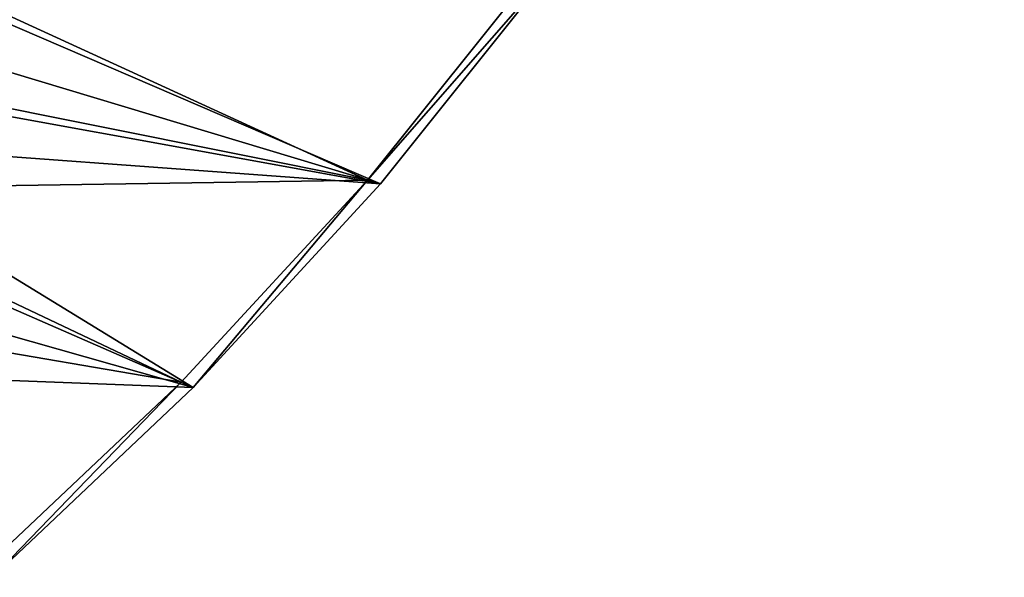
# Model space of a CAD drawing. Header units: metres. Extents: x 0 to 1501, y -1015 to 0.
# Tile 71 of 107: x 1183 to 1420, y -774 to -639. Entities that reach past the tile are written whole.
import ezdxf

# ---------------------------------------------------------------- set-up
doc = ezdxf.new("R2010")
doc.units = ezdxf.units.M

msp = doc.modelspace()

# ---------------------------------------------------------------- linework, layer by layer
at = {"layer": 'None'}
for points in [[(1266.688721, -677.786194, -3), (1135.76123, -651.581543, -3), (1145.73999, -622.274109, -3)], [(1308.194214, -625.953491, -3), (1266.688721, -677.786194, -3), (1145.73999, -622.274109, -3)], [(1138.876709, -639.219055), (1269.824219, -678.738953), (1143.796997, -624.352478)], [(1269.824219, -678.738953), (1311.470947, -626.575562), (1143.796997, -624.352478)], [(1308.194214, -625.953491, -45), (1266.688721, -677.786194, -45), (1308.194214, -625.953491, -3)], [(1266.688721, -677.786194, -45), (1266.688721, -677.786194, -3), (1308.194214, -625.953491, -3)], [(1308.194214, -625.953491, -45), (1311.470947, -626.575562, -45), (1266.688721, -677.786194, -45)], [(1311.470947, -626.575562, -45), (1269.824219, -678.738953, -45), (1266.688721, -677.786194, -45)], [(1269.824219, -678.738953, -45), (1311.470947, -626.575562, -45), (1269.824219, -678.738953)], [(1311.470947, -626.575562, -45), (1311.470947, -626.575562), (1269.824219, -678.738953)], [(1269.824219, -678.738953), (1138.876709, -639.219055), (1133.347168, -653.869934)], [(1135.76123, -651.581543, -3), (1266.688721, -677.786194, -3), (1123.439087, -679.983398, -3)], [(1127.217896, -668.280151), (1269.824219, -678.738953), (1133.347168, -653.869934)], [(1120.499146, -682.425232), (1224.662354, -727.890564), (1127.217896, -668.280151)], [(1224.662354, -727.890564), (1269.824219, -678.738953), (1127.217896, -668.280151)], [(1266.688721, -677.786194, -3), (1221.697754, -726.624207, -3), (1123.439087, -679.983398, -3)], [(1266.688721, -677.786194, -45), (1221.697754, -726.624207, -45), (1266.688721, -677.786194, -3)], [(1221.697754, -726.624207, -45), (1221.697754, -726.624207, -3), (1266.688721, -677.786194, -3)], [(1266.688721, -677.786194, -45), (1224.662354, -727.890564, -45), (1221.697754, -726.624207, -45)], [(1266.688721, -677.786194, -45), (1269.824219, -678.738953, -45), (1224.662354, -727.890564, -45)], [(1224.662354, -727.890564, -45), (1269.824219, -678.738953, -45), (1224.662354, -727.890564)], [(1269.824219, -678.738953, -45), (1269.824219, -678.738953), (1224.662354, -727.890564)], [(1123.439087, -679.983398, -3), (1221.697754, -726.624207, -3), (1108.848511, -707.289246, -3)], [(1224.662354, -727.890564), (1120.499146, -682.425232), (1113.202515, -696.281067)], [(1096.92627, -723.031006), (1224.662354, -727.890564), (1113.202515, -696.281067)], [(1221.697754, -726.624207, -3), (1173.43689, -772.233582, -3), (1108.848511, -707.289246, -3)], [(1176.202515, -773.793945), (1224.662354, -727.890564), (1096.92627, -723.031006)], [(1221.697754, -726.624207, -45), (1173.43689, -772.233582, -45), (1221.697754, -726.624207, -3)], [(1173.43689, -772.233582, -45), (1173.43689, -772.233582, -3), (1221.697754, -726.624207, -3)], [(1221.697754, -726.624207, -45), (1176.202515, -773.793945, -45), (1173.43689, -772.233582, -45)], [(1224.662354, -727.890564, -45), (1176.202515, -773.793945, -45), (1221.697754, -726.624207, -45)], [(1176.202515, -773.793945, -45), (1224.662354, -727.890564, -45), (1176.202515, -773.793945)], [(1224.662354, -727.890564, -45), (1224.662354, -727.890564), (1176.202515, -773.793945)]]:
    msp.add_3dface(points, dxfattribs=at)
at = {"layer": 'None01'}
for points in [[(1420.450195, -116.977798, -410), (1404.711548, -104.637085, -410), (937.769287, -700.150574, -410)], [(1404.711548, -104.637085, -410), (1404.711548, -104.637085, -430), (937.769287, -700.150574, -410)], [(1404.711548, -104.637085, -430), (937.769287, -700.150574, -430), (937.769287, -700.150574, -410)], [(937.769287, -700.150574, -430), (1404.711548, -104.637085, -430), (1420.450195, -116.977798, -430)], [(953.507996, -712.491272, -410), (1420.450195, -116.977798, -410), (937.769287, -700.150574, -410)], [(953.507996, -712.491272, -430), (937.769287, -700.150574, -430), (1420.450195, -116.977798, -430)], [(953.507996, -712.491272, -410), (953.507996, -712.491272, -430), (1420.450195, -116.977798, -410)], [(953.507996, -712.491272, -430), (1420.450195, -116.977798, -430), (1420.450195, -116.977798, -410)]]:
    msp.add_3dface(points, dxfattribs=at)

doc.saveas('drawing.dxf')
